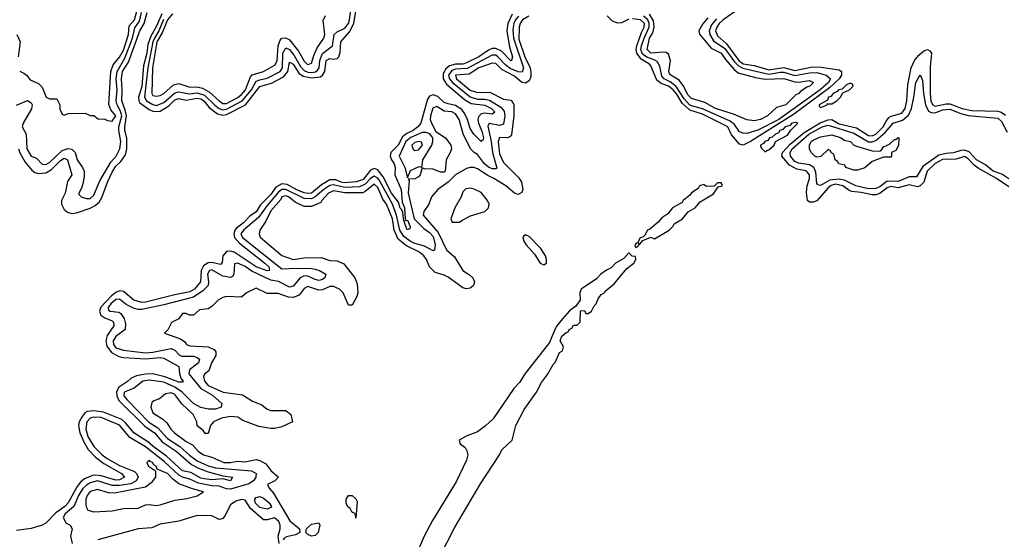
# Model space of a CAD drawing. Header units: inches. Extents: x 2710751 to 2829008, y 857003 to 965602.
# Tile 146 of 256: x 2750388 to 2755726, y 902393 to 905211. Entities that reach past the tile are written whole.
import ezdxf

# ---------------------------------------------------------------- set-up
doc = ezdxf.new("R2010")
doc.units = ezdxf.units.IN
doc.header["$MEASUREMENT"] = 0
doc.layers.add('C7950', color=7, linetype='Continuous')

msp = doc.modelspace()

# ---------------------------------------------------------------- linework, layer by layer
at = {"layer": 'C7950', "color": 2}
for points, elevation in [([(2750370, 904748.1), (2750430, 904771.8), (2750450, 904760.5), (2750454.9, 904750), (2750451.8, 904728.2), (2750407.4, 904650), (2750402.4, 904630), (2750423.6, 904590), (2750426.7, 904510), (2750450, 904470.4), (2750479, 904459), (2750510, 904426.7), (2750530, 904424.9), (2750550, 904435.6), (2750618.9, 904501.1), (2750650, 904512.2), (2750670, 904508.9), (2750688.9, 904490), (2750700.3, 904450), (2750729.2, 904409.2), (2750737.4, 904390), (2750738.3, 904361.7), (2750732.1, 904327.9), (2750723.4, 904296.6), (2750706.8, 904266.8), (2750722, 904250), (2750750, 904240.7), (2750770, 904242), (2750790, 904258.8), (2750823.3, 904336.7), (2750882.3, 904437.7), (2750912, 904470), (2750930.8, 904510), (2750936.5, 904550), (2750924.8, 904610), (2750925.8, 904630), (2750941.6, 904690), (2750935, 904715), (2750916.1, 904750), (2750911.9, 904770), (2750916.3, 904830), (2750911.2, 904890), (2750915.9, 904930), (2750958.3, 905001.7), (2750999.6, 905110), (2751012.7, 905167.3), (2751036.9, 905203.1), (2751048.6, 905250)], 6), ([(2750381.5, 904510), (2750389.1, 904489.1), (2750418.2, 904438.2), (2750454.1, 904394.1), (2750470, 904381.6), (2750490, 904376), (2750530, 904380.8), (2750560.8, 904399.2), (2750610, 904446.7), (2750630, 904460.4), (2750647.3, 904450), (2750670.8, 904370), (2750646.6, 904333.4), (2750634.7, 904270), (2750615.6, 904230), (2750614.3, 904210), (2750630, 904182), (2750647.3, 904167.3), (2750670, 904160.2), (2750696.6, 904163.4), (2750770.7, 904189.3), (2750797.1, 904202.9), (2750818.8, 904221.2), (2750834.1, 904245.9), (2750864.5, 904330), (2750890, 904383.8), (2750910, 904416), (2750937.3, 904442.7), (2750961.6, 904478.4), (2750968.9, 904510), (2750969, 904569), (2750957.6, 904610), (2750957.2, 904630), (2750966.6, 904690), (2750960.4, 904720.4), (2750941.6, 904770), (2750944.5, 904830), (2750940.8, 904890), (2750946.3, 904930), (2750978.8, 904981.2), (2751039.8, 905150), (2751063.1, 905190), (2751079.8, 905250)], 2), ([(2750388, 904932), (2750410, 904921), (2750424.7, 904910), (2750444.5, 904884.5), (2750490, 904864.7), (2750510, 904844.7), (2750532, 904790), (2750550, 904781), (2750590, 904782), (2750606, 904750), (2750606, 904726), (2750618, 904698), (2750630, 904694), (2750650, 904702), (2750743.6, 904703.6), (2750770, 904692), (2750790, 904692), (2750812.7, 904672.7), (2750850, 904672), (2750863.6, 904663.6), (2750890, 904661), (2750909, 904690), (2750881.6, 904721.6), (2750871.3, 904751.3), (2750882.3, 904930), (2750894.7, 904965.3), (2750930, 905008.5), (2750950, 905044.9), (2750977.8, 905130), (2750981.7, 905178.3), (2751010, 905210.4), (2751023, 905257)], 10), ([(2751157.9, 905242.1), (2751130, 905175.1), (2751098.8, 905121.2), (2751083, 905077), (2751077.9, 905030), (2751058.4, 904961.6), (2751050, 904849), (2751032, 904790), (2751033.4, 904770), (2751040, 904760), (2751090, 904723.6), (2751113.7, 904713.7), (2751150, 904715.5), (2751197, 904743), (2751230, 904775.8), (2751250, 904782.7), (2751290, 904775.2), (2751350, 904786), (2751370, 904781.2), (2751387.2, 904770), (2751415.4, 904735.4), (2751460.8, 904700.8), (2751490, 904693.4), (2751510, 904696), (2751611.5, 904748.5), (2751690, 904848.7), (2751753.4, 904866.6), (2751818.8, 904901.2), (2751840.9, 904930), (2751850, 904980.7), (2751870, 904970.3), (2751901.6, 904921.6), (2751925.3, 904905.3), (2751970, 904896.1), (2752018.3, 904901.7), (2752029.9, 904910.1), (2752043.1, 904930), (2752050, 904990.4), (2752070, 905001.1), (2752090, 904996.5), (2752110, 905000.4), (2752118.7, 905010), (2752126.3, 905033.7), (2752128.9, 905091.1), (2752175.7, 905144.3), (2752200.3, 905190), (2752216.1, 905290)], 2), ([(2751168.6, 905211.4), (2751141.5, 905150), (2751118.2, 905110), (2751110.1, 905090), (2751082.7, 904950), (2751065, 904790), (2751076, 904770), (2751110, 904751.1), (2751130, 904746.2), (2751170, 904761.4), (2751227.8, 904812.2), (2751242.1, 904817.9), (2751250, 904820.2), (2751309.4, 904809.4), (2751350, 904814.6), (2751390, 904802), (2751446.5, 904746.5), (2751470, 904729.4), (2751490, 904722.4), (2751510, 904725), (2751595, 904770), (2751645.6, 904830), (2751670, 904876.9), (2751690, 904885.4), (2751730, 904892.9), (2751799.8, 904930), (2751812.7, 904950), (2751814.6, 905030), (2751830, 905058), (2751850, 905049.1), (2751876, 905016), (2751910, 904957.3), (2751930, 904935.2), (2751950, 904925.6), (2751970, 904923.7), (2751992.1, 904927.9), (2752003.1, 904936.9), (2752011.6, 904950), (2752015.6, 904990), (2752030, 905027.4), (2752083, 905070), (2752092.6, 905130), (2752110, 905145.2), (2752150, 905165.5), (2752169.8, 905190), (2752176.5, 905210), (2752186.4, 905290)], 6), ([(2754290, 905272.2), (2754202.3, 905210), (2754180.2, 905190), (2754167.3, 905170), (2754160.2, 905150), (2754170, 905122.6), (2754219.9, 905079.9), (2754287, 904990), (2754310, 904972.3), (2754370, 904962.2), (2754450, 904939.8), (2754530, 904951.1), (2754590, 904935.9), (2754685.3, 904954.7), (2754733.5, 904953.5), (2754830, 904939.5), (2754843, 904930), (2754842.3, 904910), (2754830.1, 904889.9), (2754778.1, 904841.9), (2754582.6, 904697.4), (2754350.1, 904549.9), (2754310, 904530.9), (2754290, 904535.8), (2754246.8, 904586.8), (2754226.6, 904630), (2754090, 904699), (2754020.1, 904720.1), (2753978.5, 904758.5), (2753950, 904806.9), (2753930, 904831.4), (2753904.7, 904850), (2753864.8, 904864.8), (2753842.5, 904882.5), (2753810, 904960.5), (2753802.6, 904970), (2753756.8, 904996.8), (2753732.8, 905030), (2753729.8, 905050), (2753733.3, 905070), (2753758.5, 905141.5), (2753773.8, 905170), (2753775, 905190), (2753753.3, 905210), (2753710, 905215.8)], 10), ([(2753058.5, 905241.5), (2753033.8, 905190), (2753029, 905150), (2753042.8, 905062.8), (2753059.5, 905010), (2753054.8, 904990), (2753050, 904988), (2753000.1, 905040.1), (2752970, 905055.1), (2752950, 905054), (2752930, 905045.8), (2752877.6, 905010), (2752810, 904977.3), (2752790.1, 904969.9), (2752750, 904969.2), (2752718.9, 904961.1), (2752696.9, 904943.1), (2752683.6, 904916.4), (2752684, 904890), (2752702, 904862), (2752798.5, 904778.5), (2752836.4, 904756.4), (2752910, 904746.7), (2752944.9, 904730), (2752964, 904710), (2752950, 904698), (2752910, 904704.4), (2752890, 904700.5), (2752875.4, 904684.6), (2752871.6, 904670), (2752874.9, 904650), (2752893.3, 904606.7), (2752901.6, 904570), (2752899.9, 904560.1), (2752890, 904549.5), (2752849.7, 904590), (2752830, 904620.9), (2752815.8, 904670), (2752801.1, 904701.1), (2752784.1, 904724.1), (2752750, 904745.8), (2752710, 904753.7), (2752690, 904762.6), (2752654.8, 904794.8), (2752630, 904804), (2752610, 904795.6), (2752599.4, 904780.6), (2752563.1, 904650), (2752546.7, 904630), (2752521.3, 904610), (2752486.1, 904593.9), (2752463.9, 904576.1), (2752439.6, 904530), (2752400.3, 904490), (2752396.9, 904470), (2752404.2, 904450), (2752418.9, 904430), (2752424.2, 904410), (2752420.9, 904370), (2752455.8, 904290), (2752460.7, 904220.7), (2752474.6, 904190), (2752478, 904130), (2752482, 904122), (2752490, 904122.8), (2752504, 904090), (2752503.6, 904076.4), (2752489.4, 904070.6), (2752474, 904110), (2752476.4, 904116.4), (2752470, 904118), (2752464.7, 904164.7), (2752459.7, 904179.7), (2752450, 904189.3), (2752442, 904222), (2752402.8, 904270), (2752358.6, 904358.6), (2752330, 904397.4), (2752310, 904404), (2752290, 904395.6), (2752250, 904345), (2752211.3, 904331.3), (2752150, 904326.4), (2752130, 904329.2), (2752102.3, 904342.3), (2752070, 904343.1), (2752023.9, 904316.1), (2751970, 904269.8), (2751950, 904267.4), (2751930, 904272.3), (2751890, 904287.7), (2751837.7, 904317.7), (2751810, 904321.2), (2751776.7, 904303.3), (2751750, 904263.1), (2751693.9, 904206.1), (2751670, 904168.7), (2751635.5, 904144.5), (2751601.7, 904110), (2751561.3, 904078.7), (2751554, 904070), (2751548.8, 904050), (2751552.4, 904030), (2751579, 903999), (2751717.6, 903890), (2751739.3, 903870), (2751742, 903850), (2751730, 903848.7), (2751669.6, 903870), (2751550, 903949.8), (2751530, 903955.8), (2751510, 903953.3), (2751489, 903931), (2751485.5, 903894.5), (2751477.3, 903882.7), (2751430, 903894), (2751410, 903892.8), (2751384, 903876), (2751371.2, 903850), (2751368.5, 903790), (2751336, 903750), (2751310, 903734), (2751230, 903718.5), (2751070, 903678.2), (2751050, 903677.2), (2751007.6, 903690), (2750950, 903737.4), (2750930, 903740.9), (2750910, 903732), (2750886.6, 903713.4), (2750828.4, 903651.6), (2750820.2, 903630), (2750827.5, 903607.5), (2750850, 903593.6), (2750890, 903578), (2750897.4, 903570), (2750898, 903550), (2750862.7, 903497.3), (2750855.5, 903470), (2750859.7, 903439.7), (2750885, 903405), (2750924.8, 903384.8), (2750950, 903378.3), (2751070, 903371), (2751150, 903379.6), (2751170, 903375.2), (2751250.2, 903330.2), (2751255.2, 903290), (2751263.7, 903263.7), (2751274, 903250), (2751270, 903245.2), (2751250, 903245.7), (2751174.2, 903274.2), (2751110, 903289.8), (2751070, 903289), (2751020.7, 903279.3), (2750992.5, 903267.5), (2750972, 903248), (2750923.4, 903216.6), (2750913, 903190), (2750914.4, 903170), (2750925.8, 903145.8), (2751066.6, 903006.6), (2751118.9, 902970), (2751161, 902921), (2751236.5, 902870), (2751319.1, 902799.1), (2751357.6, 902777.6), (2751410, 902758), (2751490, 902736.5), (2751541, 902730), (2751530, 902709.7), (2751490, 902720.7), (2751430, 902715.4), (2751390, 902720.3), (2751370, 902725), (2751315.2, 902755.2), (2751270, 902764.5), (2751184, 902844), (2751118.3, 902890), (2751081.9, 902921.9), (2751006, 902970), (2750963.3, 903023.3), (2750942.3, 903042.3), (2750842, 903082), (2750790, 903089.8), (2750754.4, 903085.6), (2750742.1, 903077.9), (2750724.6, 903055.4), (2750711.3, 903030), (2750707.4, 903010), (2750714.2, 902970), (2750738, 902918), (2750760, 902880), (2750798.5, 902838.5), (2750844.5, 902804.5), (2750939.3, 902750), (2750957.1, 902730), (2750930, 902715.8), (2750910, 902712.6), (2750830, 902736.8), (2750799.7, 902740.3), (2750782, 902738), (2750739.5, 902720.5), (2750717.2, 902702.8), (2750700.5, 902679.5), (2750650.2, 902590), (2750633.1, 902570), (2750583.7, 902536.3), (2750530, 902480.5), (2750510, 902469.7), (2750450, 902451.2), (2750370, 902441.1)], 2), ([(2753091.3, 905230), (2753075.2, 905210), (2753066.4, 905190), (2753061.7, 905158.3), (2753065, 905110), (2753119.7, 904950), (2753112.8, 904927.2), (2753090, 904928), (2753046.2, 904946.2), (2753023.7, 904963.7), (2752981, 905010), (2752970, 905017.7), (2752950, 905018.6), (2752814.3, 904945.7), (2752750, 904943), (2752730, 904935.6), (2752713, 904910), (2752718, 904890), (2752733.7, 904870), (2752830, 904792.5), (2752870, 904779.8), (2752910, 904780.1), (2752934.9, 904774.9), (2752995.8, 904735.8), (2753014.8, 904714.8), (2753018.8, 904690), (2753010, 904644.5), (2752990, 904637.3), (2752932.7, 904647.3), (2752926.1, 904633.9), (2752944.2, 904550), (2752951.8, 904490), (2752974.4, 904405.6), (2752970, 904401.2), (2752950, 904402.6), (2752930, 904411.1), (2752908.4, 904430), (2752870, 904479.6), (2752851.2, 904491.2), (2752831.4, 904511.4), (2752791.8, 904591.8), (2752769.7, 904669.7), (2752750, 904699.6), (2752730, 904710.8), (2752690, 904715.3), (2752650, 904739.6), (2752628.5, 904731.5), (2752614.9, 904690), (2752613.6, 904670), (2752619.7, 904650), (2752644.1, 904604.1), (2752695.8, 904570), (2752726, 904530), (2752728.2, 904510), (2752722.4, 904490), (2752700.3, 904450), (2752694.9, 904390), (2752690, 904384.5), (2752670, 904384.5), (2752630, 904400.5), (2752582.5, 904402.5), (2752570, 904408), (2752558.4, 904370), (2752550, 904358), (2752530, 904347.3), (2752494, 904346), (2752498.8, 904338.8), (2752494.3, 904270), (2752526.7, 904130), (2752578.2, 904078.2), (2752610, 904056.5), (2752630, 904034.4), (2752641.1, 903990), (2752637.4, 903962.6), (2752630, 903957), (2752583, 903983), (2752530, 903997.7), (2752504, 904010), (2752470, 904035.3), (2752449.2, 904070), (2752430.4, 904150.4), (2752408.5, 904210), (2752338.3, 904338.3), (2752330, 904350.8), (2752310, 904362), (2752290, 904349.8), (2752260.5, 904319.5), (2752230, 904304.3), (2752150, 904300.7), (2752090, 904315.7), (2752070, 904311.3), (2752037.2, 904290), (2751990.6, 904249.4), (2751970, 904239.5), (2751930, 904242), (2751830.4, 904290.4), (2751810, 904289.8), (2751790, 904273.6), (2751730, 904203.8), (2751682.6, 904137.4), (2751601.5, 904070), (2751587.3, 904050), (2751595.2, 904030), (2751810, 903859.5), (2751890, 903863.9), (2751970, 903862.3), (2751990, 903857.7), (2752013.4, 903850), (2752047.3, 903830), (2752041.6, 903810), (2752030, 903802), (2752010, 903796.9), (2751990, 903801), (2751950, 903820.4), (2751930, 903821.7), (2751908.4, 903811.6), (2751870, 903765.1), (2751850, 903761), (2751791.2, 903791.2), (2751750, 903797.6), (2751646.6, 903846.6), (2751610, 903872.5), (2751568.9, 903891.1), (2751553, 903887), (2751548.2, 903830), (2751542.5, 903817.5), (2751530, 903811.8), (2751490, 903819.8), (2751430, 903854.6), (2751416.3, 903850), (2751405.6, 903830), (2751411.4, 903790), (2751409, 903770), (2751380.3, 903739.7), (2751330, 903705.5), (2751170, 903663.5), (2751050, 903639.8), (2751030, 903638.5), (2751005.9, 903645.9), (2750965.6, 903665.6), (2750930, 903694.3), (2750910, 903692.9), (2750881.5, 903670), (2750866.9, 903650), (2750870, 903636), (2750878, 903630), (2750924.7, 903624.7), (2750937.3, 903617.3), (2750954, 903590), (2750962, 903562), (2750960.4, 903530), (2750910, 903493), (2750895.6, 903470), (2750896.5, 903450), (2750910, 903432), (2750950, 903418.8), (2751070, 903404), (2751110, 903407), (2751210, 903428.4), (2751230, 903418), (2751252.4, 903392.4), (2751265.7, 903385.7), (2751330, 903385.8), (2751350, 903379.5), (2751362.4, 903370), (2751358, 903350), (2751308.5, 903311.5), (2751304.9, 903290), (2751370.3, 903210), (2751433.8, 903173.8), (2751484.4, 903130), (2751480.5, 903110), (2751450, 903098.5), (2751410, 903098.7), (2751370, 903107.1), (2751330, 903129.8), (2751268.7, 903190), (2751230, 903218), (2751170, 903244.2), (2751090, 903256.5), (2751056.4, 903250), (2751008.4, 903211.6), (2750954.4, 903190), (2750952.9, 903170), (2750969.1, 903150), (2751088.6, 903028.6), (2751136.5, 902996.5), (2751190, 902940.2), (2751255.8, 902895.8), (2751308.6, 902848.6), (2751350, 902818.5), (2751410, 902791.8), (2751450, 902780.1), (2751644.8, 902764.8), (2751670.2, 902750.2), (2751668.5, 902730), (2751655.3, 902710), (2751630, 902694.2), (2751530, 902663.7), (2751510, 902665.6), (2751470, 902681.5), (2751430, 902682.7), (2751357.4, 902697.4), (2751310, 902719.4), (2751270, 902729), (2751250, 902740.3), (2751173.2, 902813.2), (2751070, 902894.8), (2750985.6, 902945.6), (2750930, 903012.3), (2750830, 903053.4), (2750790, 903055.7), (2750770, 903049.7), (2750752.7, 903030), (2750746.7, 902990), (2750757.1, 902950), (2750790, 902895.6), (2750834.9, 902850), (2750861.5, 902830), (2750930, 902793), (2751010, 902759.6), (2751022, 902750), (2751030.3, 902730), (2751019.5, 902710), (2750990, 902693.6), (2750930, 902683.7), (2750890, 902683.9), (2750810, 902709), (2750770, 902698.5), (2750750, 902687), (2750730, 902667.3), (2750706.8, 902630), (2750681.3, 902570), (2750634.3, 902530), (2750624.2, 902510), (2750640.9, 902480.9), (2750662, 902470), (2750672, 902450), (2750662.8, 902410), (2750672.2, 902370)], 6), ([(2753148, 905230), (2753113.4, 905210), (2753100.7, 905190), (2753095.8, 905170), (2753094.6, 905105.4), (2753126, 905010), (2753153.7, 904953.7), (2753159.1, 904930), (2753158.4, 904901.6), (2753150, 904879.5), (2753130, 904866.6), (2753110, 904871.2), (2753070, 904904.8), (2753001.5, 904941.5), (2752970, 904972.8), (2752950, 904975.8), (2752877.1, 904950), (2752825.1, 904914.9), (2752750.8, 904909.2), (2752755.3, 904890), (2752830, 904829.1), (2752870, 904816.4), (2752937, 904817), (2753010, 904780.4), (2753050, 904774.4), (2753062.3, 904762.3), (2753067, 904750), (2753067, 904690), (2753053.7, 904586.3), (2753044.7, 904575.3), (2753030.4, 904569.6), (2752988.5, 904571.5), (2752982.6, 904550), (2752984.9, 904515.1), (2752990, 904482.8), (2753010, 904436.4), (2753094, 904354), (2753108.8, 904330), (2753116.4, 904290), (2753110, 904274), (2753090, 904262), (2753070, 904269.5), (2753023.6, 904310), (2752958.4, 904350), (2752925.2, 904365.2), (2752870, 904402.4), (2752850, 904409.6), (2752830, 904409.6), (2752810, 904403), (2752750, 904369.7), (2752710, 904329.6), (2752654.8, 904290), (2752621, 904250), (2752606.8, 904210), (2752578.8, 904170), (2752574.8, 904150), (2752656, 904056), (2752702.6, 903962.6), (2752745.2, 903925.2), (2752790, 903850.6), (2752827.1, 903827.1), (2752844.9, 903810), (2752854, 903790), (2752847.7, 903770), (2752830, 903754.5), (2752810, 903751.8), (2752790, 903756.2), (2752710, 903814), (2752690, 903825.1), (2752640.4, 903840.4), (2752609.8, 903869.8), (2752593.7, 903910), (2752579.7, 903930), (2752551.4, 903951.4), (2752484.4, 903984.4), (2752439.8, 904019.8), (2752417.8, 904070), (2752409.8, 904130), (2752376.8, 904210), (2752357.2, 904237.2), (2752330, 904301.3), (2752310, 904318), (2752261.8, 904278.2), (2752248.1, 904271.9), (2752150, 904272.3), (2752090, 904282), (2752062.4, 904270), (2752025.5, 904230), (2752020.7, 904219.3), (2751970, 904197), (2751930, 904198), (2751881.3, 904221.3), (2751845.2, 904250), (2751830, 904255.1), (2751810, 904249.3), (2751804.2, 904235.8), (2751750, 904174.5), (2751722.6, 904117.4), (2751690.8, 904070), (2751686, 904050), (2751691.1, 904031.1), (2751810, 903931.3), (2751870, 903910.7), (2751930, 903919.1), (2752022, 903922), (2752070, 903904), (2752110, 903902.8), (2752146, 903886), (2752204.9, 903810), (2752218, 903778), (2752220.5, 903730), (2752216.3, 903710), (2752190, 903662), (2752170, 903662), (2752140.9, 903730), (2752121.2, 903750), (2752090, 903763.7), (2752070, 903764.5), (2752030, 903746.6), (2752010, 903743.7), (2751950, 903764.5), (2751930, 903753.2), (2751903.7, 903716.3), (2751870, 903704.5), (2751846, 903706), (2751790, 903726), (2751730, 903725.2), (2751670, 903755.3), (2751618, 903730), (2751590, 903706), (2751510, 903708.7), (2751490, 903704), (2751464.7, 903690), (2751430, 903655.3), (2751410, 903642), (2751363.6, 903636.4), (2751330, 903608), (2751308.9, 903608.9), (2751290, 903618), (2751270, 903618), (2751250, 903588), (2751211.6, 903568.4), (2751191.6, 903528.4), (2751174, 903510), (2751259.9, 903479.9), (2751283.5, 903463.5), (2751292, 903450), (2751310, 903442.8), (2751410, 903437.3), (2751442, 903422), (2751450.8, 903410), (2751450.7, 903390), (2751428, 903350), (2751413.7, 903306.3), (2751390.8, 903289.2), (2751384.9, 903275.1), (2751390.6, 903250), (2751410, 903227.4), (2751492, 903190), (2751595.5, 903175.5), (2751650, 903141.6), (2751701.1, 903121.1), (2751730, 903098.8), (2751750, 903091), (2751830, 903091), (2751857.3, 903070), (2751866.8, 903030), (2751810, 903002.4), (2751770, 902993.6), (2751750, 902994), (2751685.3, 903005.3), (2751597.6, 903037.6), (2751570, 903054.2), (2751530, 903058.9), (2751482, 903050), (2751438, 903030), (2751422, 903010), (2751410, 902966), (2751392.7, 902967.3), (2751382, 902982), (2751350, 903008), (2751349, 903030), (2751329.4, 903070), (2751266.5, 903126.5), (2751230, 903178), (2751210, 903187.3), (2751178, 903182), (2751145.4, 903154.6), (2751116, 903144), (2751104.7, 903135.3), (2751098.8, 903110), (2751110, 903078), (2751164, 903044), (2751185.2, 903025.2), (2751207.7, 902990), (2751227.3, 902970), (2751290, 902923), (2751324.9, 902904.9), (2751356, 902870), (2751384.7, 902850), (2751430, 902838.8), (2751494, 902810), (2751530, 902809.1), (2751570, 902816.3), (2751610, 902812.7), (2751670, 902825.5), (2751690, 902820.5), (2751722, 902802), (2751750, 902764.9), (2751791.3, 902730), (2751772, 902710), (2751732, 902690), (2751741, 902670), (2751763.1, 902643.1), (2751852.3, 902492.3), (2751904.7, 902450), (2751906, 902430), (2751883.4, 902416.6), (2751834.2, 902405.8), (2751822, 902398), (2751817.3, 902390)], 10), ([(2751217.2, 905242.8), (2751190, 905209.7), (2751161, 905139), (2751132, 905090), (2751108.1, 904950), (2751104.6, 904810), (2751110, 904800.5), (2751130, 904796.3), (2751150, 904800.5), (2751170, 904810.7), (2751222.5, 904857.5), (2751250, 904864.2), (2751310, 904844.4), (2751350, 904846.2), (2751380, 904840), (2751417.7, 904817.7), (2751468.8, 904770), (2751490, 904756), (2751510, 904756.9), (2751570, 904789.2), (2751590, 904804.9), (2751611.8, 904830), (2751638.8, 904901.2), (2751647.7, 904912.3), (2751709, 904930), (2751773.6, 904966.4), (2751783.1, 904990), (2751788.6, 905070), (2751800.4, 905099.6), (2751810, 905110.3), (2751830, 905113.1), (2751850, 905102.6), (2751899.4, 905039.4), (2751930, 904986), (2751946, 904970), (2751952.8, 904967.2), (2751970, 904976), (2751982.5, 905017.5), (2752001.5, 905058.5), (2752036.2, 905110), (2752041.6, 905130), (2752033.6, 905206.4), (2752046, 905234)], 10), ([(2753690, 905214.3), (2753650, 905194), (2753630, 905192.9), (2753602.6, 905202.6), (2753572.1, 905232.1)], 10), ([(2754164.8, 905215.2), (2754137.8, 905182.2), (2754125.6, 905150), (2754129.2, 905130), (2754150, 905096.1), (2754210, 905054.3), (2754262.8, 904982.8), (2754282.6, 904962.6), (2754307.8, 904947.8), (2754450, 904915.5), (2754510, 904926.9), (2754530, 904926.3), (2754590, 904908.8), (2754670, 904923.2), (2754710, 904924.6), (2754760.5, 904910), (2754783.7, 904890), (2754773, 904870), (2754727.1, 904830), (2754503.2, 904670), (2754390, 904611), (2754330, 904594.5), (2754310, 904595.1), (2754290, 904602), (2754262.9, 904642.9), (2754239.8, 904659.8), (2754090, 904727.9), (2754030, 904743), (2754019.8, 904750), (2753990, 904782.2), (2753947.7, 904847.7), (2753913.9, 904873.9), (2753882.3, 904890), (2753870, 904904), (2753858.8, 904958.8), (2753843.7, 904983.7), (2753832, 904992), (2753787.3, 905007.3), (2753764.8, 905024.8), (2753756.1, 905050), (2753759.6, 905070), (2753773, 905110), (2753801.3, 905170), (2753801, 905190), (2753793, 905210), (2753770, 905229.2)], 6), ([(2754118.7, 905221.3), (2754091.2, 905188.8), (2754070.5, 905150), (2754073, 905133), (2754136.2, 905056.2), (2754191.5, 905030), (2754215.1, 904995.1), (2754261.5, 904941.5), (2754283.4, 904923.4), (2754377.4, 904897.4), (2754428.5, 904888.5), (2754530, 904892.6), (2754590, 904873.1), (2754610, 904871.8), (2754670, 904881), (2754691, 904870), (2754671.3, 904850), (2754655.3, 904844.7), (2754619.6, 904820.4), (2754612, 904810), (2754596, 904804), (2754542, 904750), (2754490, 904735.3), (2754442.8, 904690), (2754404.7, 904670), (2754370, 904662.4), (2754330, 904667.6), (2754257.7, 904697.7), (2754159.3, 904730), (2754101.7, 904761.7), (2754030, 904783), (2754010, 904804.2), (2753988.3, 904848.3), (2753962.9, 904882.9), (2753918, 904910), (2753910, 904919.3), (2753906.2, 904930), (2753916.9, 904990), (2753904.4, 905024.4), (2753893, 905033), (2753875.6, 905035.6), (2753810, 905029.8), (2753789.8, 905050), (2753802.2, 905110), (2753819.6, 905140.4), (2753827.7, 905170), (2753823.9, 905203.9), (2753801.7, 905241.7)], 2), ([(2750372, 905130), (2750391.3, 905090), (2750380.5, 905010)], 10), ([(2755750, 904304.2), (2755683.6, 904350), (2755584.8, 904404.8), (2755561.4, 904421.4), (2755530, 904456.4), (2755510, 904468.5), (2755464.7, 904455.3), (2755390, 904452.2), (2755350, 904430.7), (2755308.3, 904390), (2755290.2, 904329.8), (2755270, 904309.7), (2755254.9, 904305.1), (2755210, 904315.3), (2755150, 904299.8), (2755110, 904306.5), (2755090, 904299.8), (2755050, 904268.8), (2755030, 904261.6), (2755010, 904260.7), (2754950, 904274.5), (2754899.8, 904279.8), (2754885, 904285), (2754849.6, 904310), (2754810, 904318.8), (2754787.7, 904312.3), (2754770, 904298.8), (2754710, 904229.3), (2754690, 904221.2), (2754670, 904222), (2754658, 904230), (2754653.8, 904273.8), (2754657.7, 904310), (2754669.7, 904350), (2754669.7, 904370), (2754651.3, 904391.3), (2754600.6, 904400.6), (2754561.9, 904421.9), (2754520.5, 904470), (2754523.1, 904490), (2754564.7, 904535.3), (2754640.9, 904599.1), (2754727.7, 904652.3), (2754770, 904668.7), (2754790, 904669.2), (2754830, 904646.7), (2754924, 904624), (2754990, 904583.2), (2755010, 904581.1), (2755030, 904590.2), (2755069.8, 904630), (2755082.8, 904657.2), (2755100.2, 904679.8), (2755112.3, 904687.7), (2755170, 904704.4), (2755188.6, 904730), (2755197.1, 904770), (2755203.1, 904856.9), (2755220.5, 904950), (2755239.7, 904990), (2755262.1, 905017.9), (2755290, 905042.3), (2755310, 905048.7), (2755322.6, 905042.6), (2755331.7, 905030), (2755324.1, 904955.9), (2755323.8, 904810), (2755328.2, 904768.2), (2755337.6, 904750), (2755350, 904742.8), (2755410, 904755.4), (2755430, 904754.5), (2755498, 904730), (2755550, 904718.6), (2755690, 904714.4), (2755709.4, 904709.4), (2755732.3, 904692.3)], 10), ([(2755750, 904348.6), (2755712.3, 904372.3), (2755665.7, 904390), (2755623.2, 904423.2), (2755575.4, 904450), (2755534.3, 904494.3), (2755510, 904503.7), (2755490, 904502.2), (2755450, 904488), (2755410, 904486), (2755370, 904475.9), (2755284.9, 904415.1), (2755250, 904358.7), (2755210, 904358.5), (2755150, 904333.8), (2755090, 904335.5), (2755050, 904304.1), (2755030, 904294.6), (2754990, 904294.2), (2754921.2, 904310), (2754859.9, 904339.9), (2754830, 904345.7), (2754780.3, 904339.7), (2754730, 904311.6), (2754714.8, 904314.8), (2754710, 904322), (2754704.8, 904384.8), (2754692.4, 904410), (2754670, 904424.4), (2754610, 904433.1), (2754590, 904442), (2754566.6, 904470), (2754564.5, 904490), (2754575.3, 904510), (2754666.2, 904590), (2754737.4, 904630), (2754770, 904638.6), (2754910, 904595.8), (2754990, 904549.3), (2755010, 904547.7), (2755030, 904556.3), (2755080.4, 904599.6), (2755122.6, 904650), (2755173.8, 904666.2), (2755206.6, 904693.4), (2755222.3, 904730), (2755236, 904790), (2755246.2, 904870), (2755270, 904911), (2755281.7, 904881.7), (2755287.4, 904810), (2755298.4, 904750), (2755315.1, 904715.1), (2755330, 904707.2), (2755350, 904706.5), (2755390, 904721.8), (2755430, 904725), (2755490, 904701.8), (2755530, 904691.7), (2755690, 904676.2), (2755710, 904659.5), (2755741.8, 904601.8)], 6), ([(2752664.1, 902295.9), (2752745.9, 902454.1), (2752886.4, 902693.6), (2752989.4, 902850), (2753001.5, 902878.5), (2753057.2, 902930), (2753076.9, 903010), (2753123.5, 903096.5), (2753190, 903191), (2753216.9, 903243.1), (2753250, 903286.8), (2753279.3, 903340.7), (2753290, 903352), (2753314.6, 903405.4), (2753330, 903414), (2753336.4, 903436.4), (2753318, 903470), (2753326.3, 903493.7), (2753350, 903514), (2753362, 903518), (2753366, 903530), (2753382, 903538), (2753390, 903554), (2753410, 903554), (2753426, 903570), (2753428.9, 903631.1), (2753450, 903634), (2753458, 903618), (2753470, 903618), (2753488, 903630), (2753501.5, 903658.5), (2753513.2, 903670), (2753523.1, 903696.9), (2753540.2, 903719.8), (2753558, 903730), (2753562, 903738), (2753610, 903778.8), (2753678.6, 903861.4), (2753717.2, 903890), (2753728, 903910), (2753726, 903926), (2753708.4, 903928.4), (2753690, 903946), (2753663.6, 903916.4), (2753618, 903890), (2753594.8, 903865.2), (2753570, 903853.2), (2753538, 903830), (2753514.4, 903805.6), (2753432, 903750), (2753424.7, 903730), (2753426, 903690), (2753419.8, 903680.2), (2753402.5, 903657.5), (2753368.8, 903631.2), (2753330, 903589), (2753300.7, 903550), (2753290, 903534), (2753259.6, 903460.4), (2753128.2, 903291.8), (2753096.9, 903243.1), (2753067.2, 903210), (2752954, 903046), (2752912.6, 903007.4), (2752870, 902976.2), (2752808.6, 902951.4), (2752771.3, 902930), (2752776, 902910), (2752802.8, 902890), (2752812.5, 902872.5), (2752818, 902850), (2752810, 902822), (2752755.1, 902704.9), (2752626.3, 902493.7), (2752580.3, 902410), (2752553.4, 902346.6)], 14), ([(2751795.3, 902370), (2751789.3, 902410), (2751799.3, 902450), (2751799.3, 902470), (2751793.2, 902490), (2751770, 902509.3), (2751730, 902498), (2751710, 902498), (2751640, 902560), (2751610, 902604), (2751590, 902609), (2751559.8, 902600.2), (2751530, 902579), (2751500.4, 902519.6), (2751490, 902505.2), (2751478.5, 902501.5), (2751470, 902499.3), (2751430, 902519.5), (2751350, 902522), (2751250, 902491.8), (2751150, 902475.6), (2751105.3, 902454.7), (2751029.6, 902449.6), (2750811.3, 902390)], 10)]:
    msp.add_lwpolyline(points, dxfattribs=dict(at, elevation=elevation))
for points, elevation in [([(2754890, 904866), (2754870, 904858), (2754846.4, 904833.6), (2754826, 904830), (2754819.1, 904820.9), (2754798, 904810), (2754785.8, 904794.2), (2754772, 904790), (2754766.4, 904773.6), (2754722, 904750), (2754722, 904742), (2754730, 904734), (2754750, 904742), (2754766, 904750), (2754766, 904754), (2754790, 904754), (2754818, 904770), (2754838, 904790), (2754850, 904814), (2754886, 904830), (2754906, 904850), (2754902, 904862)], 14), ([(2754593.2, 904653.2), (2754574, 904650), (2754563.5, 904636.5), (2754538, 904630), (2754524.7, 904615.3), (2754508, 904610), (2754502, 904598), (2754484.7, 904590), (2754466.4, 904573.6), (2754452, 904570), (2754444, 904556), (2754426.8, 904550), (2754421, 904539), (2754404.7, 904530), (2754403.6, 904523.6), (2754410, 904514), (2754430, 904494), (2754438, 904502), (2754450, 904504.7), (2754478, 904530), (2754486, 904550), (2754550, 904584.7), (2754568.7, 904611.3), (2754606, 904650)], 14), ([(2752590, 904598.7), (2752570, 904598.4), (2752508.2, 904571.8), (2752482, 904550), (2752445.2, 904470), (2752476.4, 904410), (2752490, 904354), (2752507.5, 904392.5), (2752554.4, 904414.4), (2752568.9, 904411.1), (2752573.7, 904450), (2752622.4, 904530), (2752627.6, 904550), (2752627.1, 904570), (2752611.1, 904591.1)], 6), ([(2755050, 904498), (2755059, 904501), (2755070, 904522), (2755104, 904536), (2755130, 904562), (2755138, 904562), (2755150, 904572), (2755154, 904570), (2755151.6, 904528.4), (2755138, 904502), (2755114, 904490), (2755114, 904470), (2755110, 904466), (2755070, 904466), (2755010, 904442), (2754970, 904408), (2754930, 904395.3), (2754910, 904395.3), (2754866, 904410), (2754862, 904422), (2754828.4, 904428.4), (2754822, 904442), (2754808, 904450), (2754802, 904482), (2754788, 904488), (2754782, 904502), (2754770, 904506), (2754730.8, 904469.2), (2754710, 904466), (2754698, 904470), (2754679, 904490), (2754669, 904510), (2754669, 904530), (2754679, 904550), (2754690, 904557.3), (2754730, 904574.8), (2754790, 904586), (2754842, 904570), (2754856.9, 904556.9), (2754892, 904550), (2754910.7, 904530.7), (2754924.7, 904524.7), (2755010, 904499.1)], 2), ([(2752551, 904551), (2752530, 904545.1), (2752513, 904530), (2752519.1, 904510), (2752524.9, 904504.9), (2752530, 904501.6), (2752550, 904504.4), (2752571.3, 904530), (2752566, 904546)], 10), ([(2752830, 904297.2), (2752807.1, 904292.9), (2752790, 904278), (2752781, 904250), (2752746.8, 904190), (2752724.7, 904130), (2752732.7, 904112.7), (2752770, 904112), (2752790, 904124.7), (2752832.7, 904147.3), (2752909.4, 904170.6), (2752929, 904190), (2752934, 904210), (2752924, 904230), (2752890, 904274), (2752852.5, 904292.5)], 14), ([(2754190, 904326), (2754170, 904326), (2754152.7, 904307.3), (2754110, 904306), (2754096.4, 904316.4), (2754074, 904310), (2754065.4, 904294.6), (2754030, 904272.7), (2754021.4, 904258.6), (2753984.7, 904230), (2753979.8, 904220.2), (2753926.8, 904190), (2753901.4, 904158.6), (2753870, 904136), (2753850, 904113.2), (2753804.9, 904075.1), (2753792, 904070), (2753776.9, 904043.1), (2753767.1, 904032.9), (2753750, 904026), (2753739.6, 904000.4), (2753730, 903998), (2753724.7, 903990), (2753723.6, 903983.6), (2753730, 903974), (2753746, 903990), (2753742, 903998), (2753750, 903994), (2753766, 904014), (2753810, 904032), (2753830, 904022), (2753909, 904070), (2753929.2, 904090), (2753935.5, 904104.5), (2753981.2, 904130), (2754011.8, 904168.2), (2754050, 904191), (2754077.5, 904222.5), (2754150, 904266.8), (2754175.3, 904304.7), (2754195.3, 904310), (2754196.4, 904316.4)], 14), ([(2753130, 904044), (2753120.7, 904039.3), (2753116, 904030), (2753120.7, 904010), (2753134, 903990), (2753178.3, 903938.3), (2753210, 903890.8), (2753230, 903880.7), (2753244, 903890), (2753243.7, 903910), (2753238, 903930), (2753212.3, 903970), (2753150, 904035.1)], 14), ([(2751090, 902822), (2751078, 902810), (2751086, 902790), (2751123.6, 902763.6), (2751124, 902730), (2751101.1, 902698.9), (2751070, 902675.1), (2750902.5, 902642.5), (2750870, 902644.5), (2750810, 902662.9), (2750770, 902651.3), (2750753.4, 902630), (2750747, 902610), (2750746.2, 902586.2), (2750747.9, 902567.9), (2750758, 902550), (2750790, 902541.6), (2750890, 902547.4), (2750950, 902560.3), (2751030, 902561.1), (2751070, 902579.3), (2751090, 902581.6), (2751130, 902575.8), (2751150, 902578.7), (2751230, 902604.9), (2751293.7, 902613.7), (2751351.1, 902628.9), (2751385.2, 902650), (2751325.6, 902665.6), (2751250, 902693), (2751218, 902718), (2751190, 902749.4), (2751133.6, 902773.6), (2751128, 902790), (2751116, 902796), (2751108, 902810), (2751094.8, 902814.8)], 10), ([(2751730, 902555.8), (2751690, 902564.5), (2751663.8, 902590), (2751662.7, 902610), (2751670, 902619.5), (2751690, 902625.2), (2751710, 902616), (2751741.3, 902590), (2751753.4, 902570), (2751750, 902565.1)], 6), ([(2752210, 902508), (2752208, 902528), (2752198, 902538), (2752190, 902538), (2752178.9, 902558.9), (2752165.2, 902570), (2752157.2, 902590), (2752157.2, 902610), (2752170, 902631), (2752190, 902631), (2752210, 902611.3), (2752216.8, 902596.8)], 10), ([(2751970, 902409.4), (2751950, 902419), (2751939, 902430), (2751942, 902450), (2751970, 902474), (2752010, 902482), (2752016, 902470), (2752006.8, 902430), (2751990, 902413.2)], 10)]:
    msp.add_lwpolyline(points, close=True, dxfattribs=dict(at, elevation=elevation))

doc.saveas('drawing.dxf')
